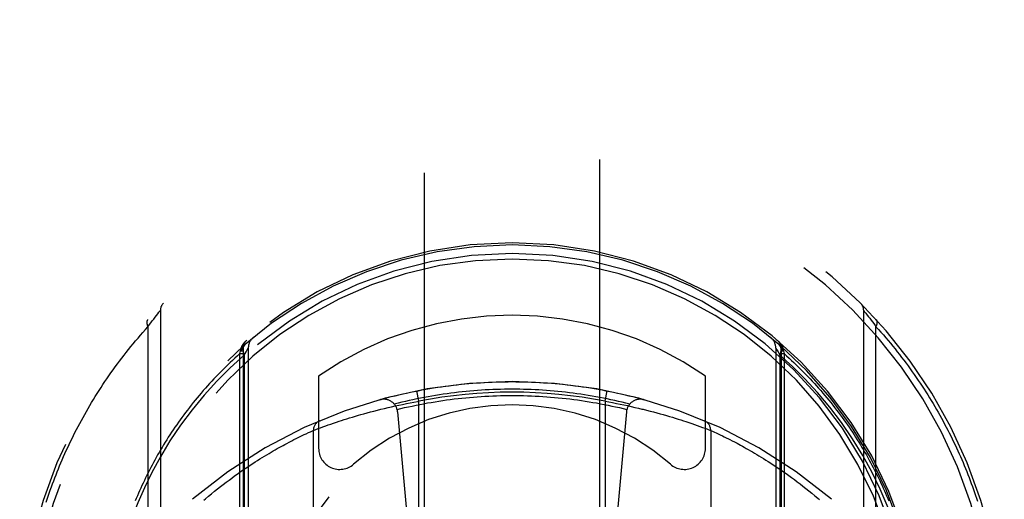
# Model space of a CAD drawing. Header units: inches. Extents: x 0 to 233, y 0 to 151.
# Tile 27 of 85: x 73.553 to 74.953, y 43.526 to 44.209. Entities that reach past the tile are written whole.
import ezdxf

# ---------------------------------------------------------------- set-up
doc = ezdxf.new("R2010")
doc.units = ezdxf.units.IN
doc.header["$LTSCALE"] = 12.808219
doc.header["$MEASUREMENT"] = 0
doc.linetypes.add('HIDDEN', pattern=[0.2, 0.1, -0.1])
doc.layers.add('DEFAULT_2', color=8, linetype='HIDDEN')

msp = doc.modelspace()

# ---------------------------------------------------------------- linework, layer by layer
at = {"layer": 'DEFAULT_2', "color": 8, "linetype": 'HIDDEN'}
for p, q in [((74.1278, 72.1689), (74.1278, 40.1672)), ((74.3778, 40.1672), (74.3778, 72.1689)), ((73.749, 43.7901), (73.7508, 43.7925)), ((73.7508, 43.7925), (73.7525, 43.7946)), ((73.7525, 43.7946), (73.7527, 43.7948)), ((73.7527, 43.7948), (73.7528, 43.7949)), ((73.7527, 43.7948), (73.7527, 43.7948)), ((73.7528, 43.7949), (73.7528, 42.8274)), ((74.7528, 42.8274), (74.7528, 43.7949)), ((74.7528, 43.7948), (74.7529, 43.7947)), ((74.7529, 43.7947), (74.7541, 43.7932)), ((74.7541, 43.7932), (74.7559, 43.791)), ((73.7394, 43.7776), (73.7413, 43.78)), ((73.7413, 43.78), (73.7434, 43.7828)), ((73.7434, 43.7828), (73.7452, 43.7853)), ((73.7452, 43.7853), (73.7472, 43.7878)), ((73.7472, 43.7878), (73.749, 43.7901)), ((74.7559, 43.791), (74.7578, 43.7885)), ((74.7578, 43.7885), (74.7596, 43.7861)), ((74.7596, 43.7861), (74.7614, 43.7838)), ((74.7614, 43.7838), (74.7634, 43.7812)), ((74.7634, 43.7812), (74.7652, 43.7788)), ((74.7652, 43.7788), (74.7671, 43.7762)), ((73.7352, 43.7718), (73.7374, 43.7748)), ((73.7352, 43.7718), (73.7352, 42.8505)), ((73.7374, 43.7748), (73.7394, 43.7776)), ((74.7671, 43.7762), (74.7692, 43.7734)), ((74.7692, 43.7734), (74.7703, 43.7718)), ((74.7703, 42.8505), (74.7703, 43.7718)), ((73.8659, 43.7335), (73.8668, 43.7373)), ((73.8668, 43.7373), (73.8671, 43.7392)), ((73.8668, 43.7373), (73.8703, 43.7373)), ((73.8671, 43.7392), (73.8673, 43.7399)), ((73.8703, 43.7411), (73.8703, 42.7249)), ((73.8703, 43.741), (73.8703, 43.7411)), ((73.8746, 43.7359), (73.8764, 43.739)), ((73.8778, 43.7413), (73.8778, 42.7382)), ((74.6278, 43.7413), (74.6278, 42.7382)), ((74.6281, 43.7407), (74.6291, 43.739)), ((74.6291, 43.739), (74.631, 43.7359)), ((74.6353, 43.7411), (74.6353, 43.741)), ((74.6353, 43.7411), (74.6353, 42.7249)), ((74.6353, 43.7373), (74.6387, 43.7373)), ((74.6383, 43.7399), (74.6384, 43.7392)), ((74.6384, 43.7392), (74.6387, 43.7373)), ((74.6387, 43.7373), (74.6397, 43.7335)), ((73.8659, 43.7335), (73.8703, 43.7335)), ((73.8659, 42.7), (73.8659, 43.7335)), ((73.8719, 43.7314), (73.8746, 43.7359)), ((73.8719, 43.7314), (73.8719, 42.7456)), ((74.631, 43.7359), (74.6336, 43.7314)), ((74.6336, 43.7315), (74.6336, 42.7455)), ((74.6353, 43.7335), (74.6397, 43.7335)), ((74.6397, 43.7335), (74.6397, 42.7)), ((73.9778, 43.7016), (73.9778, 43.5988)), ((74.5278, 43.5988), (74.5278, 43.7016)), ((74.1203, 43.6657), (74.1174, 43.6804)), ((74.3853, 43.6657), (74.3882, 43.6804)), ((74.0564, 43.6518), (74.0613, 43.6531)), ((74.0613, 43.6531), (74.0663, 43.6543)), ((74.0663, 43.6543), (74.0714, 43.6555)), ((74.0714, 43.6555), (74.0765, 43.6567)), ((74.0765, 43.6567), (74.0816, 43.6579)), ((74.0816, 43.6579), (74.0868, 43.6591)), ((74.0868, 43.6591), (74.0921, 43.6602)), ((74.0921, 43.6602), (74.0973, 43.6613)), ((74.0973, 43.6613), (74.1026, 43.6624)), ((74.1026, 43.6624), (74.1079, 43.6634)), ((74.1079, 43.6634), (74.1132, 43.6644)), ((74.1203, 42.9516), (74.1203, 43.6657)), ((74.3853, 43.6657), (74.3906, 43.6648)), ((74.3853, 43.6657), (74.3853, 42.9516)), ((74.3906, 43.6648), (74.3959, 43.6638)), ((74.3959, 43.6638), (74.4012, 43.6627)), ((74.4012, 43.6627), (74.4065, 43.6617)), ((74.4065, 43.6617), (74.4117, 43.6606)), ((74.4117, 43.6606), (74.417, 43.6595)), ((74.417, 43.6595), (74.4222, 43.6583)), ((74.4222, 43.6583), (74.4273, 43.6571)), ((74.4273, 43.6571), (74.4325, 43.6559)), ((74.4392, 43.6543), (74.4442, 43.6531)), ((74.4442, 43.6531), (74.4491, 43.6518)), ((74.0068, 43.6372), (74.0103, 43.6384)), ((74.0103, 43.6384), (74.014, 43.6396)), ((74.014, 43.6396), (74.0179, 43.6408)), ((74.0179, 43.6408), (74.0219, 43.642)), ((74.0219, 43.642), (74.026, 43.6433)), ((74.026, 43.6433), (74.0303, 43.6445)), ((74.0303, 43.6445), (74.0346, 43.6458)), ((74.0346, 43.6458), (74.0376, 43.6467)), ((74.0376, 43.6467), (74.0422, 43.648)), ((74.0422, 43.648), (74.0468, 43.6492)), ((74.0468, 43.6492), (74.0516, 43.6505)), ((74.0516, 43.6505), (74.0564, 43.6518)), ((74.0901, 43.6505), (74.1203, 43.3112)), ((74.4154, 43.6505), (74.3853, 43.3112)), ((74.4491, 43.6518), (74.454, 43.6505)), ((74.454, 43.6505), (74.4587, 43.6492)), ((74.4587, 43.6492), (74.4634, 43.648)), ((74.4634, 43.648), (74.4679, 43.6467)), ((74.4679, 43.6467), (74.4724, 43.6454)), ((74.4724, 43.6454), (74.4767, 43.6441)), ((74.4767, 43.6441), (74.4809, 43.6429)), ((74.4809, 43.6429), (74.485, 43.6416)), ((74.485, 43.6416), (74.489, 43.6404)), ((74.489, 43.6404), (74.4928, 43.6392)), ((74.4928, 43.6392), (74.4964, 43.638)), ((73.9689, 43.6237), (73.9702, 43.6242)), ((73.9703, 42.9931), (73.9703, 43.6243)), ((73.9703, 43.6243), (73.9704, 43.6243)), ((73.9704, 43.6243), (73.9737, 43.6256)), ((73.9737, 43.6256), (73.9772, 43.6269)), ((73.9772, 43.6269), (73.9806, 43.6281)), ((73.9806, 43.6281), (73.984, 43.6294)), ((73.984, 43.6294), (73.9879, 43.6308)), ((73.9879, 43.6308), (73.9913, 43.632)), ((73.9913, 43.632), (73.995, 43.6333)), ((73.995, 43.6333), (73.999, 43.6346)), ((73.999, 43.6346), (74.0033, 43.6361)), ((74.0033, 43.6361), (74.0068, 43.6372)), ((74.4964, 43.638), (74.4999, 43.6368)), ((74.4999, 43.6368), (74.5044, 43.6354)), ((74.5044, 43.6354), (74.5085, 43.6339)), ((74.5085, 43.6339), (74.5124, 43.6326)), ((74.5124, 43.6326), (74.516, 43.6314)), ((74.516, 43.6314), (74.52, 43.6299)), ((74.52, 43.6299), (74.5236, 43.6286)), ((74.5236, 43.6286), (74.5273, 43.6273)), ((74.5273, 43.6273), (74.5307, 43.626)), ((74.5307, 43.626), (74.5341, 43.6247)), ((74.5341, 43.6247), (74.535, 43.6244)), ((74.535, 43.6244), (74.5352, 43.6243)), ((74.5352, 43.6243), (74.5353, 43.6243)), ((74.5353, 43.6243), (74.5353, 43.6243)), ((74.5353, 43.6243), (74.5378, 43.6231)), ((74.5353, 43.6243), (74.5353, 42.9931)), ((73.9395, 43.6094), (73.9428, 43.6111)), ((73.9428, 43.6111), (73.9459, 43.6127)), ((73.9459, 43.6127), (73.9488, 43.6141)), ((73.9488, 43.6141), (73.9516, 43.6155)), ((73.9516, 43.6155), (73.9542, 43.6168)), ((73.9542, 43.6168), (73.9574, 43.6183)), ((73.9574, 43.6183), (73.9602, 43.6196)), ((73.9602, 43.6196), (73.9633, 43.6211)), ((73.9633, 43.6211), (73.9662, 43.6224)), ((73.9662, 43.6224), (73.9689, 43.6237)), ((74.5378, 43.6231), (74.5406, 43.6218)), ((74.5406, 43.6218), (74.5433, 43.6206)), ((74.5433, 43.6206), (74.5459, 43.6194)), ((74.5459, 43.6194), (74.5488, 43.618)), ((74.5488, 43.618), (74.552, 43.6165)), ((74.552, 43.6165), (74.5546, 43.6152)), ((74.5546, 43.6152), (74.5574, 43.6138)), ((74.5574, 43.6138), (74.5604, 43.6123)), ((74.5604, 43.6123), (74.5625, 43.6113)), ((74.5625, 43.6113), (74.5657, 43.6096)), ((73.9133, 43.5951), (73.9162, 43.5968)), ((73.9162, 43.5968), (73.9191, 43.5984)), ((73.9191, 43.5984), (73.9219, 43.6)), ((73.9219, 43.6), (73.9246, 43.6015)), ((73.9246, 43.6015), (73.9273, 43.6029)), ((73.9273, 43.6029), (73.9299, 43.6043)), ((73.9299, 43.6043), (73.9324, 43.6057)), ((73.9324, 43.6057), (73.936, 43.6076)), ((73.936, 43.6076), (73.9395, 43.6094)), ((74.5657, 43.6096), (74.5692, 43.6078)), ((74.5692, 43.6078), (74.5728, 43.6059)), ((74.5728, 43.6059), (74.5752, 43.6046)), ((74.5752, 43.6046), (74.5778, 43.6032)), ((74.5778, 43.6032), (74.5804, 43.6017)), ((74.5804, 43.6017), (74.5831, 43.6002)), ((74.5831, 43.6002), (74.5859, 43.5987)), ((74.5859, 43.5987), (74.5888, 43.5971)), ((74.5888, 43.5971), (74.5917, 43.5954)), ((73.8911, 43.5816), (73.8944, 43.5837)), ((73.8944, 43.5837), (73.8977, 43.5858)), ((73.8977, 43.5858), (73.901, 43.5878)), ((73.901, 43.5878), (73.9041, 43.5897)), ((73.9041, 43.5897), (73.9073, 43.5916)), ((73.9073, 43.5916), (73.9103, 43.5934)), ((73.9103, 43.5934), (73.9133, 43.5951)), ((74.5917, 43.5954), (74.5946, 43.5937)), ((74.5946, 43.5937), (74.5977, 43.5919)), ((74.5977, 43.5919), (74.6008, 43.5901)), ((74.6008, 43.5901), (74.6039, 43.5882)), ((74.6039, 43.5882), (74.6071, 43.5862)), ((74.6071, 43.5862), (74.6104, 43.5842)), ((74.6104, 43.5842), (74.6138, 43.5821)), ((74.6138, 43.5821), (74.6172, 43.5799)), ((73.8697, 43.5675), (73.8734, 43.57)), ((73.8734, 43.57), (73.877, 43.5725)), ((73.877, 43.5725), (73.8806, 43.5749)), ((73.8806, 43.5749), (73.8842, 43.5772)), ((73.8842, 43.5772), (73.8876, 43.5794)), ((73.8876, 43.5794), (73.8911, 43.5816)), ((74.6172, 43.5799), (74.6206, 43.5777)), ((74.6206, 43.5777), (74.6242, 43.5754)), ((74.6242, 43.5754), (74.6277, 43.573)), ((74.6277, 43.573), (74.6314, 43.5705)), ((74.6314, 43.5705), (74.6351, 43.568)), ((74.6351, 43.568), (74.6388, 43.5654)), ((73.8504, 43.5536), (73.8544, 43.5565)), ((73.8544, 43.5565), (73.8583, 43.5594)), ((73.8583, 43.5594), (73.8621, 43.5622)), ((73.8621, 43.5622), (73.8659, 43.5649)), ((73.8659, 43.5649), (73.8697, 43.5675)), ((74.6388, 43.5654), (74.6426, 43.5627)), ((74.6426, 43.5627), (74.6465, 43.56)), ((74.6465, 43.56), (74.6504, 43.5571)), ((74.6504, 43.5571), (74.6543, 43.5542)), ((74.6543, 43.5542), (74.6583, 43.5512)), ((73.8299, 43.5376), (73.8341, 43.541)), ((73.8341, 43.541), (73.8382, 43.5443)), ((73.8382, 43.5443), (73.8423, 43.5475)), ((73.8423, 43.5475), (73.8464, 43.5506)), ((73.8464, 43.5506), (73.8504, 43.5536)), ((74.6583, 43.5512), (74.6624, 43.5481)), ((74.6624, 43.5481), (74.6665, 43.5449)), ((74.6665, 43.5449), (74.6707, 43.5416)), ((74.6707, 43.5416), (74.6749, 43.5383)), ((73.817, 43.5269), (73.8213, 43.5306)), ((73.8213, 43.5306), (73.8256, 43.5342)), ((73.8256, 43.5342), (73.8299, 43.5376)), ((74.6749, 43.5383), (74.6791, 43.5348)), ((74.6791, 43.5348), (74.6834, 43.5312))]:
    msp.add_line(p, q, dxfattribs=at)
for points in [[(74.7528, 43.7949), (74.7528, 43.7949), (74.7528, 43.7948)], [(73.7347, 43.7819), (73.7346, 43.7818), (73.7345, 43.7816), (73.7344, 43.7815), (73.7343, 43.7814), (73.7342, 43.7812), (73.7341, 43.781), (73.734, 43.7809), (73.7339, 43.7807), (73.7338, 43.7806), (73.7338, 43.7804), (73.7337, 43.7802), (73.7336, 43.78), (73.7336, 43.7798), (73.7335, 43.7797), (73.7335, 43.7795), (73.7335, 43.7793), (73.7334, 43.7791), (73.7334, 43.7789), (73.7334, 43.7787), (73.7334, 43.7785), (73.7334, 43.7783), (73.7334, 43.778), (73.7334, 43.7778), (73.7334, 43.7776), (73.7334, 43.7774), (73.7334, 43.7772), (73.7334, 43.7769), (73.7335, 43.7767), (73.7335, 43.7765), (73.7335, 43.7762), (73.7336, 43.776), (73.7336, 43.7758), (73.7337, 43.7755), (73.7338, 43.7753), (73.7338, 43.7751), (73.7339, 43.7748), (73.734, 43.7746), (73.7341, 43.7743), (73.7342, 43.7741), (73.7342, 43.7738), (73.7344, 43.7736), (73.7345, 43.7733), (73.7346, 43.7731), (73.7347, 43.7728), (73.7348, 43.7726), (73.7349, 43.7723), (73.7351, 43.7721), (73.7352, 43.7718)], [(74.7703, 43.7718), (74.7705, 43.7721), (74.7706, 43.7723), (74.7707, 43.7726), (74.7709, 43.7728), (74.771, 43.7731), (74.7711, 43.7733), (74.7712, 43.7736), (74.7713, 43.7738), (74.7714, 43.7741), (74.7715, 43.7743), (74.7716, 43.7746), (74.7716, 43.7748), (74.7717, 43.7751), (74.7718, 43.7753), (74.7719, 43.7755), (74.7719, 43.7758), (74.772, 43.776), (74.772, 43.7762), (74.7721, 43.7765), (74.7721, 43.7767), (74.7721, 43.7769), (74.7721, 43.7772), (74.7722, 43.7774), (74.7722, 43.7776), (74.7722, 43.7778), (74.7722, 43.778), (74.7722, 43.7783), (74.7722, 43.7785), (74.7722, 43.7787), (74.7721, 43.7789), (74.7721, 43.7791), (74.7721, 43.7793), (74.772, 43.7795), (74.772, 43.7797), (74.772, 43.7798), (74.7719, 43.78), (74.7718, 43.7802), (74.7718, 43.7804), (74.7717, 43.7806), (74.7716, 43.7807), (74.7716, 43.7809), (74.7715, 43.781), (74.7714, 43.7812), (74.7713, 43.7814), (74.7712, 43.7815), (74.7711, 43.7816), (74.771, 43.7818), (74.7708, 43.7819)], [(73.5905, 43.5221), (73.5919, 43.5265), (73.5933, 43.5308), (73.5948, 43.5351), (73.5963, 43.5394), (73.5979, 43.5438), (73.5994, 43.5481), (73.6011, 43.5524), (73.6027, 43.5567), (73.6044, 43.5611), (73.6061, 43.5654), (73.6078, 43.5697), (73.6096, 43.574), (73.6114, 43.5783), (73.6133, 43.5826), (73.6151, 43.587), (73.6171, 43.5913), (73.619, 43.5956), (73.621, 43.5999), (73.623, 43.6042), (73.6251, 43.6085), (73.6272, 43.6128), (73.6293, 43.6171), (73.6314, 43.6214), (73.6336, 43.6257), (73.6359, 43.63), (73.6381, 43.6343), (73.6405, 43.6385), (73.6428, 43.6428), (73.6452, 43.6471), (73.6476, 43.6514), (73.6501, 43.6556), (73.6526, 43.6599), (73.6551, 43.6641), (73.6577, 43.6684), (73.6603, 43.6726), (73.663, 43.6769), (73.6656, 43.6811), (73.6684, 43.6853), (73.6711, 43.6895), (73.674, 43.6937), (73.6768, 43.6979), (73.6797, 43.7021), (73.6826, 43.7063), (73.6856, 43.7105), (73.6886, 43.7147), (73.6917, 43.7188), (73.6948, 43.723), (73.6979, 43.7271), (73.7011, 43.7312), (73.7043, 43.7353), (73.7076, 43.7395), (73.7109, 43.7435), (73.7142, 43.7476), (73.7176, 43.7517), (73.721, 43.7557), (73.7245, 43.7598), (73.728, 43.7638), (73.7316, 43.7678), (73.7352, 43.7718)], [(74.7703, 43.7718), (74.7739, 43.7679), (74.7773, 43.764), (74.7808, 43.7601), (74.7842, 43.7561), (74.7875, 43.7522), (74.7909, 43.7482), (74.7941, 43.7442), (74.7974, 43.7402), (74.8006, 43.7362), (74.8037, 43.7322), (74.8068, 43.7281), (74.8099, 43.7241), (74.813, 43.72), (74.816, 43.716), (74.8189, 43.7119), (74.8218, 43.7078), (74.8247, 43.7037), (74.8276, 43.6996), (74.8304, 43.6955), (74.8331, 43.6914), (74.8359, 43.6873), (74.8386, 43.6832), (74.8412, 43.6791), (74.8438, 43.6749), (74.8464, 43.6708), (74.8489, 43.6666), (74.8514, 43.6625), (74.8539, 43.6583), (74.8563, 43.6541), (74.8587, 43.65), (74.8611, 43.6458), (74.8634, 43.6416), (74.8657, 43.6374), (74.8679, 43.6332), (74.8702, 43.629), (74.8723, 43.6248), (74.8745, 43.6206), (74.8766, 43.6164), (74.8787, 43.6122), (74.8807, 43.608), (74.8827, 43.6038), (74.8847, 43.5996), (74.8866, 43.5953), (74.8886, 43.5911), (74.8904, 43.5869), (74.8923, 43.5827), (74.8941, 43.5784), (74.8959, 43.5742), (74.8976, 43.57), (74.8993, 43.5657), (74.901, 43.5615), (74.9026, 43.5573), (74.9043, 43.553), (74.9058, 43.5488), (74.9074, 43.5446), (74.9089, 43.5403), (74.9104, 43.5361), (74.9119, 43.5318), (74.9133, 43.5276), (74.9147, 43.5234)], [(73.8673, 43.7399), (73.8673, 43.7402), (73.8674, 43.7404), (73.8675, 43.7407), (73.8675, 43.7409), (73.8676, 43.7412), (73.8677, 43.7414), (73.8678, 43.7416), (73.8679, 43.7419), (73.868, 43.7421), (73.8681, 43.7423), (73.8682, 43.7426), (73.8683, 43.7428), (73.8684, 43.7431), (73.8685, 43.7433), (73.8686, 43.7435), (73.8687, 43.7437), (73.8688, 43.744), (73.8689, 43.7442), (73.869, 43.7444), (73.8691, 43.7447), (73.8693, 43.7449), (73.8694, 43.7451), (73.8695, 43.7453), (73.8696, 43.7455), (73.8698, 43.7458), (73.8699, 43.746), (73.87, 43.7462), (73.8702, 43.7464), (73.8703, 43.7466), (73.8705, 43.7468), (73.8706, 43.7471), (73.8708, 43.7473), (73.8709, 43.7475), (73.871, 43.7477), (73.8712, 43.7479), (73.8714, 43.7481), (73.8715, 43.7483), (73.8717, 43.7485), (73.8718, 43.7487), (73.872, 43.7489), (73.8721, 43.7491), (73.8723, 43.7493), (73.8725, 43.7495), (73.8726, 43.7497), (73.8728, 43.7499), (73.873, 43.7501), (73.8732, 43.7502), (73.8733, 43.7504), (73.8735, 43.7506), (73.8737, 43.7508), (73.8739, 43.751), (73.8741, 43.7512), (73.8742, 43.7513), (73.8744, 43.7515), (73.8746, 43.7517), (73.8748, 43.7519), (73.875, 43.752), (73.8752, 43.7522), (73.8754, 43.7524), (73.8756, 43.7525)], [(74.63, 43.7525), (74.6302, 43.7524), (74.6304, 43.7522), (74.6306, 43.752), (74.6308, 43.7519), (74.6309, 43.7517), (74.6311, 43.7515), (74.6313, 43.7513), (74.6315, 43.7512), (74.6317, 43.751), (74.6319, 43.7508), (74.632, 43.7506), (74.6322, 43.7504), (74.6324, 43.7502), (74.6326, 43.7501), (74.6327, 43.7499), (74.6329, 43.7497), (74.6331, 43.7495), (74.6332, 43.7493), (74.6334, 43.7491), (74.6336, 43.7489), (74.6337, 43.7487), (74.6339, 43.7485), (74.634, 43.7483), (74.6342, 43.7481), (74.6343, 43.7479), (74.6345, 43.7477), (74.6346, 43.7475), (74.6348, 43.7473), (74.6349, 43.7471), (74.6351, 43.7468), (74.6352, 43.7466), (74.6354, 43.7464), (74.6355, 43.7462), (74.6356, 43.746), (74.6358, 43.7458), (74.6359, 43.7455), (74.636, 43.7453), (74.6362, 43.7451), (74.6363, 43.7449), (74.6364, 43.7447), (74.6365, 43.7444), (74.6366, 43.7442), (74.6367, 43.744), (74.6369, 43.7437), (74.637, 43.7435), (74.6371, 43.7433), (74.6372, 43.7431), (74.6373, 43.7428), (74.6374, 43.7426), (74.6375, 43.7423), (74.6376, 43.7421), (74.6377, 43.7419), (74.6378, 43.7416), (74.6378, 43.7414), (74.6379, 43.7412), (74.638, 43.7409), (74.6381, 43.7407), (74.6382, 43.7404), (74.6382, 43.7402), (74.6383, 43.7399)], [(73.8671, 43.7392), (73.8673, 43.7393), (73.8675, 43.7393), (73.8677, 43.7394), (73.8678, 43.7394), (73.868, 43.7395), (73.8682, 43.7395), (73.8683, 43.7396), (73.8685, 43.7396), (73.8686, 43.7397), (73.8687, 43.7397), (73.8689, 43.7398), (73.869, 43.7399), (73.8691, 43.7399), (73.8692, 43.74), (73.8694, 43.74), (73.8695, 43.7401), (73.8696, 43.7402), (73.8696, 43.7402), (73.8697, 43.7403), (73.8698, 43.7403), (73.8699, 43.7404), (73.87, 43.7405), (73.87, 43.7405), (73.8701, 43.7406), (73.8701, 43.7407), (73.8702, 43.7407), (73.8702, 43.7408), (73.8702, 43.7408), (73.8702, 43.7409), (73.8703, 43.741)], [(73.8673, 43.7399), (73.8674, 43.74), (73.8676, 43.7401), (73.8678, 43.7402), (73.868, 43.7402), (73.8681, 43.7403), (73.8683, 43.7404), (73.8685, 43.7405), (73.8686, 43.7406), (73.8687, 43.7407), (73.8689, 43.7407), (73.869, 43.7408), (73.8691, 43.7409), (73.8693, 43.741), (73.8694, 43.7411), (73.8695, 43.7412), (73.8696, 43.7413), (73.8697, 43.7414), (73.8698, 43.7415), (73.8699, 43.7416), (73.8699, 43.7416), (73.87, 43.7417), (73.8701, 43.7418), (73.8701, 43.7419), (73.8702, 43.742), (73.8702, 43.7421), (73.8703, 43.7422), (73.8703, 43.7423), (73.8703, 43.7424), (73.8703, 43.7425), (73.8703, 43.7426)], [(73.873, 43.7465), (73.8718, 43.7453), (73.871, 43.7438), (73.8704, 43.7421), (73.8701, 43.7402), (73.8701, 43.7382), (73.8704, 43.736), (73.871, 43.7337), (73.8719, 43.7314)], [(73.8764, 43.739), (73.8774, 43.7407), (73.8777, 43.7411), (73.8778, 43.7413)], [(74.6278, 43.7413), (74.6279, 43.7411), (74.6281, 43.7407)], [(74.6336, 43.7314), (74.6345, 43.7337), (74.6351, 43.736), (74.6354, 43.7382), (74.6354, 43.7402), (74.6351, 43.7421), (74.6346, 43.7438), (74.6337, 43.7453), (74.6326, 43.7465)], [(74.6352, 43.7426), (74.6352, 43.7425), (74.6352, 43.7424), (74.6353, 43.7423), (74.6353, 43.7422), (74.6353, 43.7421), (74.6354, 43.742), (74.6354, 43.7419), (74.6355, 43.7418), (74.6355, 43.7417), (74.6356, 43.7416), (74.6357, 43.7416), (74.6358, 43.7415), (74.6359, 43.7414), (74.636, 43.7413), (74.6361, 43.7412), (74.6362, 43.7411), (74.6363, 43.741), (74.6364, 43.7409), (74.6365, 43.7408), (74.6367, 43.7407), (74.6368, 43.7407), (74.6369, 43.7406), (74.6371, 43.7405), (74.6372, 43.7404), (74.6374, 43.7403), (74.6376, 43.7402), (74.6377, 43.7402), (74.6379, 43.7401), (74.6381, 43.74), (74.6383, 43.7399)], [(74.6353, 43.741), (74.6353, 43.7409), (74.6353, 43.7408), (74.6354, 43.7408), (74.6354, 43.7407), (74.6354, 43.7407), (74.6355, 43.7406), (74.6355, 43.7405), (74.6356, 43.7405), (74.6357, 43.7404), (74.6357, 43.7403), (74.6358, 43.7403), (74.6359, 43.7402), (74.636, 43.7402), (74.6361, 43.7401), (74.6362, 43.74), (74.6363, 43.74), (74.6364, 43.7399), (74.6365, 43.7399), (74.6367, 43.7398), (74.6368, 43.7397), (74.6369, 43.7397), (74.6371, 43.7396), (74.6372, 43.7396), (74.6374, 43.7395), (74.6375, 43.7395), (74.6377, 43.7394), (74.6379, 43.7394), (74.6381, 43.7393), (74.6382, 43.7393), (74.6384, 43.7392)], [(73.8659, 43.7335), (73.8623, 43.7303), (73.8588, 43.7271), (73.8554, 43.7239), (73.852, 43.7207), (73.8486, 43.7175), (73.8452, 43.7142), (73.8419, 43.711), (73.8386, 43.7077), (73.8354, 43.7044), (73.8322, 43.7011), (73.829, 43.6978), (73.8259, 43.6944), (73.8228, 43.6911), (73.8198, 43.6877), (73.8168, 43.6843), (73.8138, 43.6809), (73.8109, 43.6775), (73.808, 43.6741), (73.8051, 43.6706), (73.8023, 43.6672), (73.7995, 43.6638), (73.7967, 43.6603), (73.794, 43.6568), (73.7913, 43.6533), (73.7887, 43.6498), (73.7861, 43.6463), (73.7835, 43.6428), (73.7809, 43.6393), (73.7784, 43.6358), (73.776, 43.6322), (73.7735, 43.6287), (73.7711, 43.6252), (73.7687, 43.6216), (73.7664, 43.618), (73.7641, 43.6145), (73.7618, 43.6109), (73.7596, 43.6073), (73.7574, 43.6037), (73.7552, 43.6001), (73.7531, 43.5965), (73.751, 43.5929), (73.7489, 43.5893), (73.7469, 43.5857), (73.7449, 43.5821), (73.7429, 43.5785), (73.741, 43.5749), (73.7391, 43.5713), (73.7372, 43.5676), (73.7353, 43.564), (73.7335, 43.5604), (73.7317, 43.5567), (73.73, 43.5531), (73.7283, 43.5494), (73.7266, 43.5458), (73.7249, 43.5421), (73.7233, 43.5385), (73.7217, 43.5348), (73.7201, 43.5312), (73.7186, 43.5275), (73.7171, 43.5239)], [(73.8719, 43.7314), (73.8521, 43.7134), (73.8332, 43.6944), (73.8151, 43.6745), (73.7979, 43.6536), (73.7816, 43.6317), (73.7664, 43.6092), (73.7528, 43.5868), (73.7406, 43.5642)], [(74.765, 43.5642), (74.7516, 43.5886), (74.7371, 43.6123), (74.7213, 43.6354), (74.7046, 43.6575), (74.6871, 43.6783), (74.6692, 43.6977), (74.6514, 43.7154), (74.6336, 43.7315)], [(74.6397, 43.7335), (74.6432, 43.7303), (74.6467, 43.7271), (74.6502, 43.7239), (74.6536, 43.7207), (74.657, 43.7175), (74.6603, 43.7142), (74.6636, 43.711), (74.6669, 43.7077), (74.6701, 43.7044), (74.6733, 43.7011), (74.6765, 43.6978), (74.6796, 43.6944), (74.6827, 43.6911), (74.6858, 43.6877), (74.6888, 43.6843), (74.6917, 43.6809), (74.6947, 43.6775), (74.6976, 43.6741), (74.7004, 43.6706), (74.7033, 43.6672), (74.7061, 43.6638), (74.7088, 43.6603), (74.7115, 43.6568), (74.7142, 43.6533), (74.7169, 43.6498), (74.7195, 43.6463), (74.7221, 43.6428), (74.7246, 43.6393), (74.7271, 43.6358), (74.7296, 43.6322), (74.732, 43.6287), (74.7344, 43.6252), (74.7368, 43.6216), (74.7391, 43.618), (74.7414, 43.6145), (74.7437, 43.6109), (74.7459, 43.6073), (74.7481, 43.6037), (74.7503, 43.6001), (74.7524, 43.5965), (74.7545, 43.5929), (74.7566, 43.5893), (74.7586, 43.5857), (74.7607, 43.5821), (74.7626, 43.5785), (74.7646, 43.5749), (74.7665, 43.5713), (74.7684, 43.5676), (74.7702, 43.564), (74.772, 43.5604), (74.7738, 43.5567), (74.7756, 43.5531), (74.7773, 43.5494), (74.779, 43.5458), (74.7806, 43.5421), (74.7823, 43.5385), (74.7839, 43.5348), (74.7854, 43.5312), (74.787, 43.5275), (74.7885, 43.5239)], [(74.0648, 43.668), (74.0702, 43.6694), (74.0756, 43.6709), (74.081, 43.6723), (74.0865, 43.6736), (74.0919, 43.6749), (74.0974, 43.6762), (74.1028, 43.6774), (74.1083, 43.6786), (74.1138, 43.6797), (74.1193, 43.6808), (74.1248, 43.6819), (74.1303, 43.6829), (74.1358, 43.6838), (74.1413, 43.6847), (74.1468, 43.6856), (74.1524, 43.6864), (74.1579, 43.6872), (74.1635, 43.6879), (74.169, 43.6886), (74.1746, 43.6893), (74.1801, 43.6899), (74.1857, 43.6904), (74.1913, 43.691), (74.1969, 43.6914), (74.2024, 43.6919), (74.208, 43.6922), (74.2136, 43.6926), (74.2192, 43.6929), (74.2248, 43.6931), (74.2304, 43.6933), (74.236, 43.6935), (74.2416, 43.6936), (74.2472, 43.6936), (74.2528, 43.6937), (74.2584, 43.6936), (74.264, 43.6936), (74.2696, 43.6935), (74.2752, 43.6933), (74.2807, 43.6931), (74.2863, 43.6929), (74.2919, 43.6926), (74.2975, 43.6922), (74.3031, 43.6919), (74.3087, 43.6914), (74.3143, 43.691), (74.3198, 43.6904), (74.3254, 43.6899), (74.331, 43.6893), (74.3365, 43.6886), (74.3421, 43.6879), (74.3476, 43.6872), (74.3532, 43.6864), (74.3587, 43.6856), (74.3642, 43.6847), (74.3698, 43.6838), (74.3753, 43.6829), (74.3808, 43.6819), (74.3863, 43.6808), (74.3918, 43.6797), (74.3972, 43.6786), (74.4027, 43.6774), (74.4082, 43.6762), (74.4136, 43.6749), (74.4191, 43.6736), (74.4245, 43.6723), (74.4299, 43.6709), (74.4353, 43.6694), (74.4407, 43.668)], [(74.4201, 43.6617), (74.4148, 43.663), (74.4095, 43.6643), (74.4042, 43.6656), (74.3989, 43.6668), (74.3935, 43.6679), (74.3882, 43.6691), (74.3828, 43.6701), (74.3775, 43.6712), (74.3721, 43.6722), (74.3667, 43.6731), (74.3613, 43.674), (74.3559, 43.6749), (74.3505, 43.6757), (74.3451, 43.6765), (74.3397, 43.6772), (74.3343, 43.6779), (74.3289, 43.6785), (74.3235, 43.6791), (74.3181, 43.6797), (74.3126, 43.6802), (74.3072, 43.6807), (74.3018, 43.6811), (74.2963, 43.6815), (74.2909, 43.6818), (74.2855, 43.6821), (74.28, 43.6823), (74.2746, 43.6825), (74.2691, 43.6827), (74.2637, 43.6828), (74.2582, 43.6828), (74.2528, 43.6829), (74.2473, 43.6828), (74.2419, 43.6828), (74.2364, 43.6827), (74.231, 43.6825), (74.2255, 43.6823), (74.2201, 43.6821), (74.2146, 43.6818), (74.2092, 43.6815), (74.2038, 43.6811), (74.1983, 43.6807), (74.1929, 43.6802), (74.1875, 43.6797), (74.1821, 43.6791), (74.1766, 43.6785), (74.1712, 43.6779), (74.1658, 43.6772), (74.1604, 43.6765), (74.155, 43.6757), (74.1496, 43.6749), (74.1442, 43.674), (74.1388, 43.6731), (74.1334, 43.6722), (74.1281, 43.6712), (74.1227, 43.6701), (74.1174, 43.6691), (74.112, 43.6679), (74.1067, 43.6668), (74.1013, 43.6656), (74.096, 43.6643), (74.0907, 43.663), (74.0854, 43.6617)], [(74.0894, 43.6541), (74.0948, 43.6554), (74.1001, 43.6567), (74.1055, 43.6579), (74.1109, 43.659), (74.1163, 43.6602), (74.1216, 43.6613), (74.127, 43.6623), (74.1325, 43.6633), (74.1379, 43.6642), (74.1433, 43.6651), (74.1487, 43.666), (74.1542, 43.6668), (74.1596, 43.6676), (74.165, 43.6683), (74.1705, 43.669), (74.176, 43.6697), (74.1814, 43.6703), (74.1869, 43.6708), (74.1924, 43.6713), (74.1979, 43.6718), (74.2033, 43.6722), (74.2088, 43.6726), (74.2143, 43.6729), (74.2198, 43.6732), (74.2253, 43.6735), (74.2308, 43.6737), (74.2363, 43.6738), (74.2418, 43.6739), (74.2473, 43.674), (74.2528, 43.674)], [(74.2528, 43.674), (74.2583, 43.674), (74.2638, 43.6739), (74.2693, 43.6738), (74.2748, 43.6737), (74.2803, 43.6735), (74.2857, 43.6732), (74.2912, 43.6729), (74.2967, 43.6726), (74.3022, 43.6722), (74.3077, 43.6718), (74.3132, 43.6713), (74.3186, 43.6708), (74.3241, 43.6703), (74.3296, 43.6697), (74.335, 43.669), (74.3405, 43.6683), (74.3459, 43.6676), (74.3514, 43.6668), (74.3568, 43.666), (74.3623, 43.6651), (74.3677, 43.6642), (74.3731, 43.6633), (74.3785, 43.6623), (74.3839, 43.6613), (74.3893, 43.6602), (74.3947, 43.659), (74.4, 43.6579), (74.4054, 43.6567), (74.4108, 43.6554), (74.4161, 43.6541)], [(74.1132, 43.6644), (74.1185, 43.6654), (74.1203, 43.6657)], [(74.4325, 43.6559), (74.4375, 43.6547), (74.4392, 43.6543)], [(73.9702, 43.6242), (73.9703, 43.6243), (73.9703, 43.6243)], [(73.7406, 43.5642), (73.7301, 43.5427), (73.7207, 43.521), (73.7123, 43.4993), (73.7048, 43.4774), (73.6982, 43.4549), (73.6924, 43.4317), (73.6876, 43.4077), (73.6836, 43.3829)], [(74.8219, 43.3829), (74.8186, 43.4043), (74.8144, 43.4261), (74.8091, 43.4484), (74.8027, 43.471), (74.7952, 43.4941), (74.7864, 43.5173), (74.7763, 43.5407), (74.765, 43.5642)], [(73.8148, 43.525), (73.817, 43.5269)], [(74.6834, 43.5312), (74.6878, 43.5276), (74.69, 43.5257)]]:
    msp.add_lwpolyline(points, dxfattribs=at)
for radius in [0.35, 0.335]:
    msp.add_circle((74.2528, 43.3182), radius, dxfattribs=at)
for centre, radius, start, end in [((74.2528, 43.3112), 0.7, 305.5126, 234.4874), ((74.2528, 43.3112), 0.685, 305.5126, 234.4874), ((74.2528, 43.3087), 0.5825, 0.2464, 179.7536), ((74.2528, 43.3082), 0.58, 7.6622, 172.3378), ((74.2528, 43.3087), 0.5675, 0.2497, 179.7503), ((74.2528, 43.3082), 0.56, 7.6662, 172.3273), ((73.7678, 43.7949), 0.015, 135.0748, 180), ((74.7378, 43.7949), 0.015, 0, 44.9252), ((74.2528, 43.3082), 0.48, 55.0461, 124.9539), ((73.8853, 43.7411), 0.015, 130.3587, 180), ((73.8978, 43.7413), 0.02, 129.3378, 179.9984), ((74.6078, 43.7413), 0.02, 0, 50.6594), ((74.6203, 43.7411), 0.015, 0, 49.6413), ((74.2528, 42.9937), 0.7, 49.529, 130.471), ((74.0702, 43.6487), 0.02, 5.0796, 105.5752), ((74.2528, 42.9937), 0.685, 78.8469, 101.1531), ((74.4354, 43.6487), 0.02, 74.4248, 174.9204), ((74.2528, 43.3182), 0.3425, 48.8739, 131.1261), ((73.9853, 43.6243), 0.015, 112.9863, 180), ((74.5203, 43.6243), 0.015, 0, 67.0137), ((74.0078, 43.5988), 0.03, 180, 311.1261), ((74.4978, 43.5988), 0.03, 228.8739, 360)]:
    msp.add_arc(centre, radius, start, end, dxfattribs=at)

doc.saveas('drawing.dxf')
